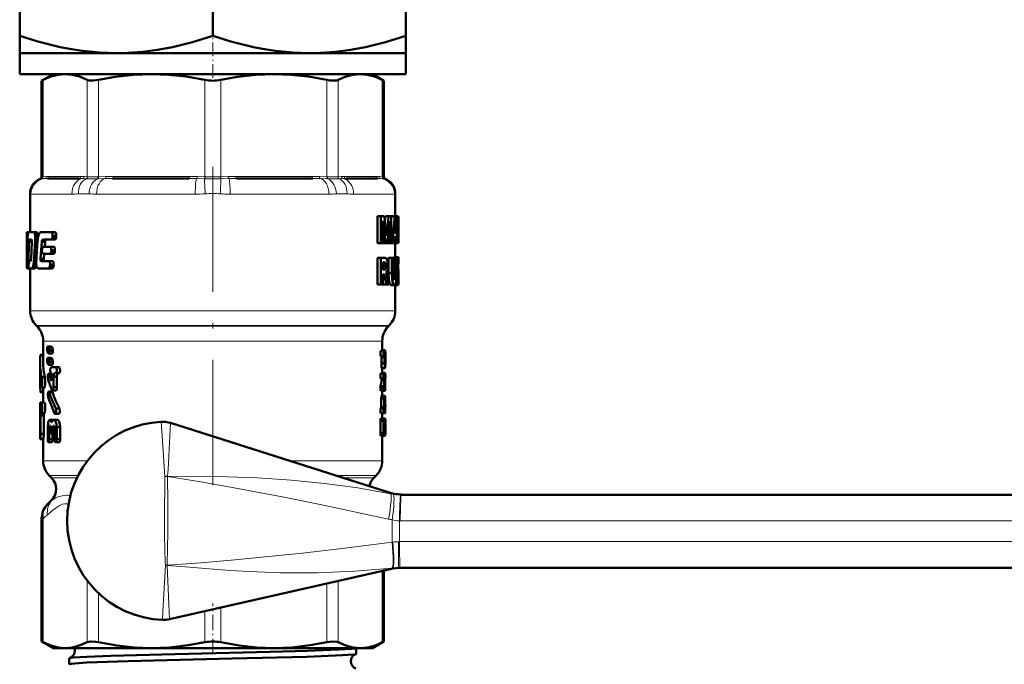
# Model space of a CAD drawing. Extents: x -1358 to 1757, y -1552 to 637.
# Tile 78 of 98: x 943 to 1038, y -140 to -78. Entities that reach past the tile are written whole.
import ezdxf

# ---------------------------------------------------------------- set-up
doc = ezdxf.new("R2010")
doc.units = 0
doc.linetypes.add('DASHDOT', pattern=[18.5, 12, -3, 0.5, -3])

msp = doc.modelspace()

# ---------------------------------------------------------------- linework, layer by layer
at = {"color": 7, "lineweight": 50}
for p, q in [((943.254, -79.727), (943.254, -65.732)), ((961.754, -79.727), (961.754, -65.732)), ((980.254, -65.732), (980.254, -79.727)), ((943.254, -79.727), (943.254, -81.38)), ((980.254, -81.38), (980.254, -79.727)), ((943.254, -81.38), (952.504, -81.38)), ((943.254, -81.38), (943.254, -83.38)), ((952.504, -81.38), (961.754, -81.38)), ((961.754, -81.38), (971.004, -81.38)), ((971.004, -81.38), (980.254, -81.38)), ((980.254, -81.38), (980.254, -83.38)), ((943.254, -83.38), (961.754, -83.38)), ((946.454, -83.38), (945.358, -84.012)), ((945.51, -83.935), (945.358, -84.012)), ((961.754, -83.38), (980.254, -83.38)), ((977.054, -83.38), (978.149, -84.012)), ((978.149, -84.012), (977.997, -83.935)), ((945.358, -93.234), (945.358, -84.012)), ((978.149, -93.234), (978.149, -84.012)), ((948.952, -93.38), (945.915, -93.38)), ((959.489, -93.38), (952.156, -93.38)), ((971.352, -93.38), (964.019, -93.38)), ((977.592, -93.38), (974.555, -93.38)), ((944.254, -94.827), (944.254, -98.536)), ((979.254, -94.827), (979.254, -96.989)), ((977.872, -96.989), (977.54, -96.989)), ((977.54, -99.567), (977.54, -96.989)), ((977.872, -96.989), (978.203, -96.989)), ((977.872, -99.567), (977.872, -96.989)), ((978.26, -97.445), (978.309, -96.989)), ((978.626, -96.989), (978.309, -96.989)), ((978.626, -96.989), (978.865, -96.989)), ((978.865, -96.989), (978.865, -99.567)), ((978.865, -97.222), (978.882, -96.989)), ((978.882, -96.989), (979.189, -96.989)), ((979.189, -96.989), (979.31, -96.989)), ((979.481, -96.989), (979.31, -96.989)), ((979.481, -96.989), (979.539, -96.989)), ((979.481, -99.567), (979.481, -96.989)), ((979.539, -96.989), (979.554, -97.127)), ((979.554, -97.127), (979.554, -98.203)), ((978.071, -97.473), (978.077, -97.473)), ((978.108, -97.832), (978.078, -97.832)), ((978.08, -98.142), (978.08, -99.567)), ((978.703, -98.025), (978.659, -98.025)), ((978.703, -99.567), (978.703, -98.025)), ((978.705, -97.473), (978.709, -97.473)), ((979.188, -98.549), (979.24, -97.674)), ((979.259, -97.681), (979.24, -97.681)), ((979.249, -97.45), (979.251, -97.45)), ((979.259, -97.681), (979.305, -98.549)), ((979.523, -99.097), (979.523, -97.46)), ((979.523, -97.46), (979.537, -97.46)), ((979.552, -97.671), (979.523, -97.671)), ((979.552, -97.671), (979.554, -98.203)), ((943.954, -98.536), (943.959, -98.536)), ((943.954, -98.536), (943.954, -101.869)), ((944.046, -98.536), (943.959, -98.536)), ((943.968, -98.871), (943.959, -98.536)), ((944.018, -98.871), (943.968, -98.871)), ((944.047, -98.536), (944.59, -98.536)), ((944.902, -98.536), (944.59, -98.536)), ((944.662, -98.591), (944.59, -98.536)), ((944.975, -98.591), (944.662, -98.591)), ((945.03, -98.739), (944.717, -98.739)), ((945.016, -98.957), (944.747, -98.957)), ((944.975, -98.591), (944.902, -98.536)), ((945.267, -98.536), (946.305, -98.536)), ((946.652, -98.536), (946.305, -98.536)), ((946.395, -99.01), (946.407, -98.87)), ((946.744, -99.01), (946.395, -99.01)), ((946.756, -98.87), (946.407, -98.87)), ((946.744, -99.01), (946.756, -98.87)), ((978.458, -98.514), (978.388, -98.514)), ((978.42, -98.886), (978.424, -98.886)), ((979.163, -98.996), (979.125, -99.567)), ((979.163, -98.996), (979.326, -98.996)), ((979.188, -98.549), (979.305, -98.549)), ((979.354, -99.567), (979.326, -98.996)), ((979.554, -98.252), (979.523, -98.252)), ((979.552, -98.87), (979.523, -98.87)), ((979.554, -98.32), (979.552, -98.87)), ((979.554, -98.203), (979.554, -98.252)), ((979.554, -98.252), (979.554, -98.32)), ((979.554, -98.32), (979.554, -99.387)), ((944.424, -99.438), (944.149, -99.438)), ((944.19, -99.225), (944.381, -99.225)), ((944.423, -99.456), (944.344, -101.078)), ((944.381, -99.225), (944.417, -99.292)), ((944.98, -99.227), (944.747, -99.227)), ((945.275, -100.611), (945.364, -99.456)), ((945.69, -99.456), (945.364, -99.456)), ((945.729, -99.292), (945.402, -99.292)), ((945.468, -99.225), (946.293, -99.225)), ((945.487, -99.92), (946.187, -99.92)), ((945.654, -99.92), (945.69, -99.456)), ((945.729, -99.292), (945.796, -99.225)), ((946.531, -99.92), (946.187, -99.92)), ((946.64, -99.225), (946.293, -99.225)), ((977.872, -99.567), (977.54, -99.567)), ((977.872, -99.567), (978.08, -99.567)), ((978.332, -99.567), (978.08, -99.567)), ((978.332, -99.567), (978.493, -99.567)), ((978.703, -99.567), (978.493, -99.567)), ((978.703, -99.567), (978.865, -99.567)), ((978.865, -99.567), (978.984, -99.567)), ((978.984, -99.567), (979.126, -99.567)), ((979.125, -99.567), (979.354, -99.567)), ((979.254, -99.567), (979.254, -100.928)), ((979.354, -99.567), (979.435, -99.567)), ((979.481, -99.567), (979.435, -99.567)), ((979.481, -99.567), (979.539, -99.567)), ((979.523, -99.097), (979.537, -99.097)), ((945.241, -101.074), (945.276, -100.611)), ((945.395, -100.133), (945.383, -100.274)), ((945.476, -100.609), (946.174, -100.609)), ((945.565, -101.074), (945.6, -100.611)), ((946.518, -100.609), (946.174, -100.609)), ((946.276, -100.396), (946.288, -100.256)), ((946.621, -100.396), (946.276, -100.396)), ((946.634, -100.256), (946.288, -100.256)), ((946.621, -100.396), (946.634, -100.256)), ((977.872, -100.976), (977.54, -100.976)), ((977.54, -103.553), (977.54, -100.976)), ((977.872, -100.976), (978.229, -100.976)), ((977.872, -103.553), (977.872, -100.976)), ((978.925, -100.976), (978.614, -100.976)), ((978.614, -102.465), (978.614, -100.976)), ((978.925, -100.976), (979.064, -100.976)), ((978.925, -102.465), (978.925, -100.976)), ((979.259, -100.976), (979.064, -100.976)), ((979.064, -100.976), (979.064, -102.474)), ((979.216, -100.976), (979.217, -100.972)), ((979.519, -100.972), (979.218, -100.972)), ((979.538, -100.928), (979.238, -100.928)), ((979.459, -100.928), (979.254, -100.928)), ((979.259, -100.976), (979.351, -100.976)), ((979.259, -102.496), (979.259, -100.976)), ((979.351, -100.976), (979.351, -102.438)), ((979.549, -100.952), (979.553, -101.027)), ((943.975, -101.78), (943.954, -101.78)), ((943.954, -101.869), (943.954, -101.78)), ((943.955, -101.994), (943.954, -101.869)), ((944.112, -101.78), (944.077, -101.78)), ((944.116, -101.517), (944.112, -101.658)), ((944.155, -101.304), (944.286, -101.304)), ((944.322, -101.24), (944.285, -101.304)), ((944.847, -101.791), (944.537, -101.791)), ((944.837, -101.572), (944.589, -101.572)), ((944.838, -101.302), (944.619, -101.302)), ((944.847, -101.791), (944.859, -101.75)), ((945.565, -101.074), (945.241, -101.074)), ((945.575, -101.237), (945.251, -101.237)), ((945.305, -101.305), (945.251, -101.237)), ((945.305, -101.305), (946.068, -101.305)), ((945.63, -101.305), (945.575, -101.237)), ((946.409, -101.305), (946.068, -101.305)), ((946.156, -101.781), (946.169, -101.64)), ((946.5, -101.781), (946.156, -101.781)), ((946.512, -101.64), (946.169, -101.64)), ((946.5, -101.781), (946.512, -101.64)), ((978.101, -102.136), (978.101, -101.404)), ((978.101, -101.404), (978.2, -101.404)), ((978.346, -101.749), (978.101, -101.749)), ((979.497, -101.11), (979.351, -101.11)), ((979.479, -101.349), (979.351, -101.349)), ((979.471, -101.696), (979.351, -101.696)), ((979.52, -101.54), (979.518, -101.647)), ((979.518, -101.647), (979.52, -101.763)), ((979.533, -101.696), (979.518, -101.696)), ((979.553, -101.565), (979.519, -101.565)), ((979.525, -101.458), (979.52, -101.54)), ((979.52, -101.763), (979.526, -101.861)), ((979.552, -101.486), (979.523, -101.486)), ((979.532, -101.405), (979.525, -101.458)), ((979.526, -101.861), (979.533, -101.951)), ((979.549, -101.43), (979.528, -101.43)), ((979.531, -101.927), (979.533, -101.696)), ((979.533, -101.696), (979.532, -101.565)), ((979.545, -101.397), (979.534, -101.397)), ((979.549, -101.43), (979.545, -101.397)), ((979.552, -101.486), (979.549, -101.43)), ((979.553, -101.565), (979.552, -101.486)), ((979.553, -101.027), (979.553, -101.565)), ((943.991, -101.994), (943.955, -101.994)), ((943.991, -101.994), (944.048, -101.994)), ((944.15, -101.994), (944.048, -101.994)), ((944.15, -101.994), (944.405, -101.994)), ((944.254, -101.994), (944.254, -106.051)), ((944.405, -101.994), (944.472, -101.938)), ((944.713, -101.994), (944.405, -101.994)), ((944.782, -101.938), (944.472, -101.938)), ((944.713, -101.994), (944.782, -101.938)), ((944.929, -101.939), (945.013, -101.994)), ((945.013, -101.994), (946.056, -101.994)), ((946.397, -101.994), (946.056, -101.994)), ((978.305, -102.026), (978.101, -102.026)), ((978.101, -102.136), (978.196, -102.136)), ((978.101, -102.565), (978.101, -103.553)), ((978.101, -102.565), (978.16, -102.565)), ((978.197, -102.588), (978.101, -102.588)), ((978.23, -102.652), (978.101, -102.652)), ((978.26, -102.754), (978.101, -102.754)), ((978.291, -102.889), (978.259, -102.754)), ((978.356, -102.393), (978.356, -102.4)), ((978.43, -102.553), (978.463, -102.669)), ((978.462, -102.669), (978.491, -102.79)), ((978.925, -102.465), (978.614, -102.465)), ((979.259, -102.496), (979.064, -102.496)), ((979.542, -102.747), (979.348, -102.747)), ((979.538, -102.637), (979.35, -102.637)), ((979.517, -102.444), (979.351, -102.444)), ((979.53, -102.539), (979.351, -102.539)), ((979.484, -102.136), (979.352, -102.136)), ((979.53, -102.539), (979.517, -102.444)), ((979.538, -102.637), (979.53, -102.539)), ((979.533, -101.951), (979.542, -102.042)), ((979.542, -102.747), (979.538, -102.637)), ((979.542, -102.042), (979.55, -102.18)), ((979.544, -102.882), (979.542, -102.747)), ((979.549, -102.18), (979.553, -102.345)), ((979.553, -102.345), (979.554, -102.555)), ((979.554, -102.83), (979.553, -103.193)), ((979.554, -102.555), (979.554, -102.83)), ((977.872, -103.553), (977.54, -103.553)), ((977.872, -103.553), (978.101, -103.553)), ((978.11, -103.553), (978.101, -103.51)), ((978.431, -103.553), (978.11, -103.553)), ((978.431, -103.553), (978.291, -102.889)), ((978.431, -103.553), (978.644, -103.553)), ((979.164, -103.601), (978.857, -103.601)), ((979.526, -103.601), (979.225, -103.601)), ((979.5, -103.565), (979.231, -103.565)), ((979.254, -103.601), (979.254, -106.051)), ((979.472, -103.457), (979.28, -103.457)), ((979.472, -102.881), (979.344, -102.881)), ((979.472, -103.457), (979.472, -102.881)), ((979.544, -102.882), (979.472, -102.882)), ((979.543, -102.985), (979.485, -102.985)), ((979.54, -103.068), (979.499, -103.068)), ((979.534, -103.123), (979.512, -103.123)), ((979.543, -103.561), (979.526, -103.601)), ((979.534, -103.123), (979.54, -103.068)), ((979.54, -103.068), (979.543, -102.985)), ((979.543, -102.985), (979.544, -102.882)), ((979.553, -103.193), (979.551, -103.431)), ((944.918, -107.544), (944.839, -107.466)), ((978.589, -107.544), (978.668, -107.466)), ((945.504, -108.958), (945.504, -111.011)), ((945.958, -109.473), (945.944, -109.467)), ((946.258, -109.467), (945.944, -109.467)), ((946.273, -109.473), (945.958, -109.473)), ((946.066, -109.575), (945.958, -109.473)), ((946.383, -109.575), (946.273, -109.473)), ((978.004, -108.958), (978.004, -109.905)), ((945.504, -110.336), (945.242, -110.336)), ((945.504, -110.265), (945.263, -110.265)), ((945.888, -109.717), (945.888, -109.803)), ((945.888, -109.803), (945.933, -110.046)), ((945.932, -110.046), (946.037, -110.148)), ((946.37, -110.154), (946.053, -110.154)), ((946.117, -109.818), (946.065, -109.575)), ((946.383, -109.575), (946.066, -109.575)), ((946.435, -109.818), (946.117, -109.818)), ((946.117, -109.905), (946.117, -109.818)), ((946.435, -109.905), (946.117, -109.905)), ((946.435, -109.818), (946.383, -109.575)), ((946.435, -109.905), (946.435, -109.818)), ((978.163, -109.905), (977.861, -109.905)), ((978.163, -110.394), (977.861, -110.394)), ((978.281, -109.844), (978.004, -109.844)), ((978.163, -109.905), (978.296, -109.905)), ((978.163, -110.394), (978.22, -110.394)), ((978.274, -110.394), (978.282, -110.394)), ((978.296, -109.905), (978.302, -110.15)), ((978.302, -110.15), (978.302, -111.08)), ((945.204, -111.011), (945.204, -112.239)), ((945.888, -110.805), (945.888, -110.892)), ((945.888, -110.892), (945.933, -111.135)), ((945.932, -111.135), (946.037, -111.237)), ((945.958, -110.562), (945.944, -110.556)), ((946.258, -110.556), (945.944, -110.556)), ((946.273, -110.562), (945.958, -110.562)), ((946.066, -110.664), (945.958, -110.562)), ((946.37, -111.243), (946.053, -111.243)), ((946.117, -110.907), (946.065, -110.664)), ((946.383, -110.664), (946.066, -110.664)), ((946.435, -110.907), (946.117, -110.907)), ((946.117, -110.994), (946.117, -110.907)), ((946.435, -110.994), (946.117, -110.994)), ((946.383, -110.664), (946.273, -110.562)), ((946.435, -110.907), (946.383, -110.664)), ((946.435, -110.994), (946.435, -110.907)), ((977.928, -111.08), (977.928, -110.492)), ((978.229, -110.492), (977.928, -110.492)), ((978.229, -111.08), (977.928, -111.08)), ((978.229, -111.08), (978.229, -110.492)), ((978.268, -110.982), (978.268, -110.492)), ((978.287, -110.492), (978.268, -110.492)), ((978.287, -110.982), (978.268, -110.982)), ((978.274, -111.08), (978.282, -111.08)), ((978.287, -110.492), (978.287, -110.982)), ((946.311, -112.1), (946.006, -112.1)), ((946.318, -112.157), (946.048, -112.157)), ((946.266, -111.456), (946.696, -111.456)), ((946.271, -112.027), (946.266, -112.027)), ((946.271, -112.027), (946.319, -112.185)), ((946.318, -112.185), (946.318, -112.566)), ((946.587, -111.456), (947.027, -111.456)), ((946.935, -112.026), (946.606, -112.026)), ((946.696, -112.026), (946.606, -112.026)), ((947.027, -111.456), (946.696, -111.456)), ((947.027, -112.026), (946.696, -112.026)), ((947.027, -112.026), (946.935, -112.026)), ((978.163, -112.06), (977.861, -112.06)), ((978.268, -111.57), (977.968, -111.57)), ((978.004, -111.57), (978.004, -112.06)), ((978.291, -111.999), (978.004, -111.999)), ((978.163, -112.06), (978.296, -112.06)), ((978.268, -111.57), (978.287, -111.57)), ((978.296, -112.06), (978.302, -112.305)), ((978.302, -112.305), (978.302, -112.415)), ((945.227, -113.34), (945.227, -112.767)), ((945.668, -112.424), (945.365, -112.424)), ((946.299, -112.693), (946.243, -112.693)), ((946.825, -112.343), (946.499, -112.343)), ((946.499, -113.389), (946.499, -112.343)), ((946.825, -113.389), (946.825, -112.343)), ((978.163, -112.55), (977.861, -112.55)), ((977.939, -112.73), (977.935, -112.55)), ((978.241, -112.73), (977.939, -112.73)), ((978.163, -112.55), (978.236, -112.55)), ((978.241, -112.73), (978.236, -112.55)), ((978.296, -113.208), (978.27, -113.208)), ((978.271, -113.055), (978.274, -113.236)), ((978.274, -113.236), (978.296, -113.236)), ((978.297, -113.238), (978.296, -113.208)), ((978.296, -113.236), (978.296, -113.725)), ((978.302, -112.415), (978.299, -112.622)), ((945.302, -113.34), (945.227, -113.34)), ((945.504, -113.872), (945.262, -113.872)), ((945.635, -113.416), (945.333, -113.416)), ((945.504, -113.416), (945.504, -114.854)), ((946.346, -113.807), (946.03, -113.807)), ((946.39, -113.864), (946.073, -113.864)), ((946.721, -113.706), (946.397, -113.706)), ((946.825, -113.389), (946.499, -113.389)), ((977.826, -113.481), (977.826, -113.475)), ((978.13, -113.475), (977.826, -113.475)), ((978.13, -113.481), (977.826, -113.481)), ((978.146, -113.269), (977.843, -113.269)), ((978.163, -113.725), (977.861, -113.725)), ((978.004, -113.725), (978.004, -114.215)), ((978.13, -113.481), (978.13, -113.475)), ((978.163, -113.725), (978.296, -113.725)), ((945.204, -114.854), (945.33, -114.854)), ((945.204, -114.854), (945.204, -115.881)), ((945.633, -114.854), (945.33, -114.854)), ((977.902, -115.293), (977.902, -114.46)), ((978.204, -114.46), (977.902, -114.46)), ((977.928, -114.215), (978.23, -114.215)), ((978.204, -115.293), (978.204, -114.46)), ((978.291, -114.215), (978.23, -114.215)), ((978.258, -114.956), (978.25, -115.054)), ((978.251, -115.054), (978.251, -115.293)), ((978.262, -114.969), (978.258, -114.956)), ((978.299, -114.46), (978.268, -114.46)), ((978.299, -114.46), (978.291, -114.215)), ((978.299, -114.858), (978.299, -114.46)), ((945.204, -115.881), (945.207, -116.087)), ((945.276, -115.881), (945.33, -115.881)), ((945.633, -115.881), (945.33, -115.881)), ((946.993, -115.943), (946.664, -115.943)), ((947.057, -115.429), (946.726, -115.429)), ((978.163, -115.391), (977.861, -115.391)), ((978.163, -115.881), (977.861, -115.881)), ((977.891, -115.391), (977.902, -115.293)), ((978.204, -115.293), (977.902, -115.293)), ((978.004, -115.881), (978.004, -116.371)), ((978.163, -115.391), (978.193, -115.391)), ((978.163, -115.881), (978.271, -115.881)), ((978.193, -115.391), (978.204, -115.293)), ((978.292, -115.295), (978.251, -115.295)), ((978.251, -115.328), (978.296, -115.328)), ((978.258, -115.391), (978.271, -115.391)), ((978.271, -115.881), (978.292, -115.881)), ((978.299, -115.636), (978.285, -115.636)), ((978.296, -115.328), (978.292, -115.295)), ((978.299, -115.636), (978.299, -115.305)), ((945.204, -116.751), (945.207, -116.56)), ((945.207, -116.59), (945.204, -116.796)), ((945.204, -116.769), (945.204, -116.751)), ((945.204, -116.751), (945.204, -117.944)), ((945.204, -116.796), (945.204, -116.769)), ((945.207, -116.087), (945.207, -116.59)), ((945.559, -116.087), (945.258, -116.087)), ((945.258, -117.842), (945.258, -116.087)), ((945.559, -117.842), (945.559, -116.087)), ((946.117, -116.515), (946.181, -116.515)), ((946.462, -116.515), (946.181, -116.515)), ((946.356, -116.675), (946.284, -116.675)), ((946.469, -116.513), (946.548, -116.513)), ((946.875, -116.513), (946.548, -116.513)), ((957.702, -116.807), (978.564, -123.444)), ((977.826, -117.791), (977.826, -116.616)), ((978.13, -116.616), (977.826, -116.616)), ((978.163, -116.371), (977.861, -116.371)), ((978.13, -117.791), (978.13, -116.616)), ((978.163, -116.371), (978.296, -116.371)), ((978.22, -116.861), (978.274, -116.861)), ((978.296, -116.371), (978.302, -116.616)), ((978.302, -116.616), (978.302, -117.791)), ((945.559, -117.842), (945.258, -117.842)), ((945.939, -117.229), (945.939, -118.369)), ((946.236, -117.244), (946.079, -117.244)), ((946.08, -118.369), (946.08, -117.244)), ((946.192, -117.085), (946.121, -117.085)), ((946.19, -117.085), (946.121, -117.085)), ((946.19, -117.085), (946.236, -117.243)), ((946.236, -117.243), (946.236, -117.576)), ((946.598, -117.861), (946.32, -117.861)), ((946.397, -118.369), (946.397, -117.861)), ((946.408, -117.243), (946.459, -117.084)), ((946.598, -117.243), (946.408, -117.243)), ((946.408, -117.575), (946.408, -117.243)), ((946.598, -117.575), (946.408, -117.575)), ((946.545, -117.084), (946.459, -117.084)), ((946.543, -117.084), (946.459, -117.084)), ((946.543, -117.084), (946.598, -117.242)), ((946.598, -117.242), (946.598, -118.366)), ((947.137, -117.225), (946.804, -117.225)), ((946.805, -118.366), (946.805, -117.225)), ((947.138, -118.366), (947.137, -117.225)), ((978.13, -117.791), (977.826, -117.791)), ((978.193, -117.301), (978.193, -117.105)), ((978.287, -117.105), (978.193, -117.105)), ((978.287, -117.301), (978.193, -117.301)), ((978.22, -117.546), (978.274, -117.546)), ((978.287, -117.105), (978.287, -117.301)), ((978.302, -117.791), (978.296, -118.036)), ((945.525, -118.359), (945.225, -118.359)), ((945.504, -118.359), (945.504, -120.43)), ((946.323, -118.654), (946.007, -118.654)), ((946.397, -118.369), (946.08, -118.369)), ((947.03, -118.651), (946.699, -118.651)), ((947.138, -118.366), (946.805, -118.366)), ((978.163, -118.036), (977.861, -118.036)), ((978.004, -118.036), (978.004, -120.43)), ((978.163, -118.036), (978.296, -118.036)), ((946.314, -122.069), (946.089, -121.844)), ((977.193, -122.069), (977.418, -121.844)), ((946.314, -124.19), (945.944, -124.561)), ((979.811, -123.68), (1053.448, -123.68)), ((945.358, -137.747), (945.358, -125.975)), ((957.598, -135.613), (978.757, -130.804)), ((978.149, -137.747), (978.149, -130.942)), ((979.733, -130.68), (979.584, -130.68)), ((1053.448, -130.68), (979.733, -130.68)), ((945.358, -137.747), (945.51, -137.825)), ((946.454, -138.38), (945.358, -137.747)), ((977.054, -138.38), (978.149, -137.747)), ((977.997, -137.825), (978.149, -137.747)), ((946.454, -138.38), (947.618, -138.38)), ((947.618, -138.38), (955.899, -138.38)), ((955.899, -138.38), (967.609, -138.38)), ((967.609, -138.38), (975.889, -138.38)), ((975.513, -138.926), (975.513, -138.38)), ((975.889, -138.38), (977.054, -138.38)), ((947.994, -139.931), (947.994, -139.363))]:
    msp.add_line(p, q, dxfattribs=at)
at = {"color": 7, "linetype": 'DASHDOT', "lineweight": 18, "ltscale": 0.109586}
msp.add_line((961.754, -83.746), (961.754, -79.362), dxfattribs=at)
at = {"color": 7, "lineweight": 18}
for p, q in [((945.51, -83.935), (945.51, -93.221)), ((949.726, -93.221), (949.726, -83.935)), ((950.809, -83.935), (950.809, -93.221)), ((960.988, -93.221), (960.988, -83.935)), ((962.519, -83.935), (962.519, -93.221)), ((972.698, -93.221), (972.698, -83.935)), ((973.781, -83.935), (973.781, -93.221)), ((977.997, -93.221), (977.997, -83.935)), ((945.357, -93.415), (945.228, -93.422)), ((945.378, -93.414), (945.357, -93.415)), ((945.358, -93.234), (945.489, -93.223)), ((945.643, -93.391), (945.378, -93.414)), ((945.489, -93.223), (945.51, -93.221)), ((945.51, -93.221), (945.804, -93.193)), ((946.099, -93.18), (949.137, -93.18)), ((949.588, -93.414), (949.267, -93.391)), ((949.433, -93.193), (949.726, -93.221)), ((949.615, -93.415), (949.588, -93.414)), ((949.726, -93.221), (949.749, -93.223)), ((950.76, -93.414), (950.703, -93.415)), ((950.757, -93.223), (950.809, -93.221)), ((951.457, -93.391), (950.76, -93.414)), ((950.809, -93.221), (951.518, -93.193)), ((952.232, -93.18), (959.565, -93.18)), ((960.925, -93.414), (960.205, -93.391)), ((960.28, -93.193), (960.988, -93.221)), ((960.984, -93.415), (960.925, -93.414)), ((960.988, -93.221), (961.041, -93.223)), ((962.466, -93.223), (962.519, -93.221)), ((962.519, -93.221), (963.228, -93.193)), ((962.582, -93.414), (962.523, -93.415)), ((963.302, -93.391), (962.582, -93.414)), ((963.942, -93.18), (971.275, -93.18)), ((971.99, -93.193), (972.698, -93.221)), ((972.748, -93.414), (972.051, -93.391)), ((972.698, -93.221), (972.75, -93.223)), ((972.804, -93.415), (972.748, -93.414)), ((973.758, -93.223), (973.781, -93.221)), ((973.781, -93.221), (974.074, -93.193)), ((973.919, -93.414), (973.892, -93.415)), ((974.24, -93.391), (973.919, -93.414)), ((974.37, -93.18), (977.408, -93.18)), ((977.704, -93.193), (977.997, -93.221)), ((978.13, -93.414), (977.864, -93.391)), ((977.997, -93.221), (978.018, -93.223)), ((978.018, -93.223), (978.149, -93.234)), ((978.15, -93.415), (978.13, -93.414)), ((978.279, -93.422), (978.15, -93.415)), ((944.268, -94.854), (944.254, -94.827)), ((944.334, -94.88), (948.252, -94.88)), ((949.899, -94.854), (948.88, -94.854)), ((950.62, -94.88), (960.08, -94.88)), ((963.428, -94.88), (972.888, -94.88)), ((974.627, -94.854), (973.608, -94.854)), ((975.255, -94.88), (979.173, -94.88)), ((979.254, -94.827), (979.239, -94.854)), ((978.291, -102.889), (978.101, -102.889)), ((944.254, -106.051), (961.754, -106.051)), ((961.754, -106.051), (979.254, -106.051)), ((944.839, -107.466), (961.754, -107.466)), ((944.918, -107.544), (961.754, -107.544)), ((961.754, -107.466), (978.668, -107.466)), ((961.754, -107.544), (978.589, -107.544)), ((945.504, -108.958), (952.806, -108.958)), ((952.806, -108.958), (961.754, -108.958)), ((961.754, -108.958), (976.772, -108.958)), ((976.772, -108.958), (978.004, -108.958)), ((945.504, -120.43), (949.741, -120.43)), ((978.004, -120.43), (969.09, -120.43)), ((948.851, -121.844), (946.089, -121.844)), ((946.314, -122.069), (948.739, -122.069)), ((957.124, -126.18), (957.151, -121.928)), ((957.435, -121.918), (957.434, -121.933)), ((977.418, -121.844), (973.535, -121.844)), ((974.242, -122.069), (977.193, -122.069)), ((946.314, -124.19), (946.352, -124.19)), ((979.759, -123.68), (979.811, -123.68)), ((945.51, -125.975), (945.358, -125.975)), ((945.51, -125.975), (945.51, -137.825)), ((979.735, -126.18), (979.657, -126.18)), ((1053.372, -126.18), (979.735, -126.18)), ((978.954, -128.24), (979.004, -128.231)), ((979.557, -128.181), (979.657, -128.18)), ((979.657, -128.18), (1053.372, -128.18)), ((956.989, -134.868), (957.214, -130.444)), ((957.214, -130.444), (957.38, -130.437)), ((957.38, -130.449), (957.214, -130.444)), ((957.38, -130.442), (957.38, -130.449)), ((977.997, -137.825), (977.997, -130.977)), ((979.026, -130.71), (978.951, -130.718)), ((949.726, -137.825), (949.726, -131.91)), ((973.781, -131.935), (973.781, -137.825)), ((972.698, -137.825), (972.698, -132.181)), ((950.809, -133.113), (950.809, -137.825)), ((956.952, -135.673), (956.989, -134.868)), ((960.988, -137.825), (960.988, -134.843)), ((962.519, -134.495), (962.519, -137.825))]:
    msp.add_line(p, q, dxfattribs=at)
at = {"color": 7, "linetype": 'DASHDOT', "lineweight": 18}
msp.add_line((961.754, -92.257), (961.754, -122.991), dxfattribs=at)
at = {"color": 7, "linetype": 'DASHDOT', "lineweight": 18, "ltscale": 0.120868}
msp.add_line((961.754, -138.926), (961.754, -134.092), dxfattribs=at)
at = {"color": 7, "lineweight": 50}
for points in [[(952.504, -81.38), (950.895, -81.326), (949.281, -81.166), (948.217, -81.004), (947.149, -80.799), (945.001, -80.267), (943.254, -79.727)], [(961.754, -79.727), (959.828, -80.317), (957.91, -80.788), (956.459, -81.059), (955.015, -81.249), (953.576, -81.356), (952.504, -81.38)], [(971.004, -81.38), (969.395, -81.326), (967.781, -81.166), (966.717, -81.004), (965.649, -80.799), (963.501, -80.267), (961.754, -79.727)], [(980.254, -79.727), (978.328, -80.317), (976.41, -80.788), (974.959, -81.059), (973.515, -81.249), (972.076, -81.356), (971.004, -81.38)], [(947.618, -83.38), (946.939, -83.439), (946.243, -83.62), (945.51, -83.935)], [(949.726, -83.935), (948.993, -83.62), (948.297, -83.439), (947.618, -83.38)], [(950.809, -83.935), (950.274, -84.009), (949.871, -83.985), (949.726, -83.935)], [(955.899, -83.38), (954.177, -83.445), (952.407, -83.645), (950.809, -83.935)], [(960.988, -83.935), (959.22, -83.621), (957.538, -83.439), (955.899, -83.38)], [(967.609, -83.38), (965.887, -83.445), (964.117, -83.645), (962.519, -83.935)], [(972.698, -83.935), (970.93, -83.621), (969.249, -83.439), (967.609, -83.38)], [(973.781, -83.935), (973.636, -83.985), (973.452, -84.009), (972.982, -83.985), (972.698, -83.935)], [(975.889, -83.38), (975.176, -83.445), (974.443, -83.645), (973.781, -83.935)], [(977.997, -83.935), (977.264, -83.62), (976.568, -83.439), (975.889, -83.38)], [(979.537, -97.46), (979.541, -97.464), (979.543, -97.471), (979.547, -97.498), (979.552, -97.671)], [(944.047, -98.536), (944.022, -98.71), (944.02, -98.75)], [(946.293, -99.225), (946.362, -99.156), (946.395, -99.01)], [(946.407, -98.87), (946.4, -98.695), (946.364, -98.584), (946.344, -98.556), (946.305, -98.536)], [(946.64, -99.225), (946.71, -99.157), (946.744, -99.01)], [(946.756, -98.87), (946.748, -98.695), (946.712, -98.584), (946.691, -98.555), (946.652, -98.536)], [(979.552, -98.87), (979.544, -99.08), (979.537, -99.097)], [(944.149, -99.438), (944.164, -99.283), (944.174, -99.246), (944.191, -99.225)], [(945.487, -99.92), (945.426, -99.984), (945.395, -100.133)], [(945.402, -99.292), (945.43, -99.246), (945.468, -99.225)], [(946.288, -100.256), (946.281, -100.079), (946.245, -99.968), (946.225, -99.94), (946.187, -99.92)], [(946.634, -100.256), (946.627, -100.08), (946.59, -99.967), (946.569, -99.939), (946.531, -99.92)], [(979.554, -99.387), (979.551, -99.52), (979.538, -99.567)], [(945.383, -100.274), (945.39, -100.454), (945.476, -100.609)], [(946.174, -100.609), (946.243, -100.542), (946.276, -100.396)], [(946.518, -100.609), (946.588, -100.542), (946.621, -100.396)], [(978.229, -100.976), (978.33, -100.995), (978.421, -101.064), (978.519, -101.302), (978.55, -101.676)], [(943.975, -101.659), (943.983, -101.958), (943.986, -101.983), (943.991, -101.994)], [(944.048, -101.994), (944.076, -101.82), (944.078, -101.78)], [(944.112, -101.658), (944.112, -101.756), (944.131, -101.957), (944.138, -101.98), (944.151, -101.993)], [(944.155, -101.304), (944.131, -101.355), (944.116, -101.517)], [(946.056, -101.994), (946.123, -101.927), (946.156, -101.781)], [(946.169, -101.64), (946.153, -101.422), (946.126, -101.353), (946.068, -101.305)], [(946.397, -101.994), (946.466, -101.927), (946.5, -101.781)], [(946.512, -101.64), (946.505, -101.463), (946.467, -101.351), (946.447, -101.323), (946.409, -101.305)], [(978.2, -101.404), (978.26, -101.422), (978.287, -101.449), (978.321, -101.522), (978.346, -101.749)], [(978.305, -102.026), (978.267, -102.099), (978.196, -102.136)], [(978.857, -103.601), (978.742, -103.501), (978.676, -103.297), (978.634, -102.994), (978.614, -102.465)], [(979.164, -103.601), (979.056, -103.512), (978.992, -103.327), (978.942, -102.96), (978.925, -102.465)], [(979.064, -102.474), (979.075, -102.814), (979.113, -103.034), (979.132, -103.075), (979.168, -103.101)], [(979.351, -102.438), (979.331, -103.113), (979.295, -103.395), (979.268, -103.495), (979.231, -103.565), (979.164, -103.601)], [(979.168, -103.101), (979.239, -102.935), (979.259, -102.496)], [(979.501, -103.077), (979.513, -103.123), (979.525, -103.143)], [(945.944, -109.467), (945.937, -109.469), (945.933, -109.472), (945.925, -109.482), (945.914, -109.507), (945.897, -109.577), (945.888, -109.717)], [(945.242, -110.336), (945.251, -110.286), (945.256, -110.271), (945.259, -110.267), (945.26, -110.265), (945.263, -110.265)], [(946.053, -110.154), (946.061, -110.152), (946.066, -110.148), (946.076, -110.137), (946.088, -110.11), (946.117, -109.905)], [(946.37, -110.154), (946.378, -110.152), (946.383, -110.148), (946.393, -110.137), (946.406, -110.109), (946.424, -110.039), (946.435, -109.905)], [(977.861, -110.394), (977.834, -110.304), (977.832, -110.018), (977.842, -109.944), (977.861, -109.905)], [(977.928, -110.492), (977.925, -110.422), (977.922, -110.404), (977.918, -110.394)], [(978.163, -110.394), (978.137, -110.304), (978.135, -110.018), (978.145, -109.944), (978.163, -109.905)], [(978.229, -110.492), (978.226, -110.422), (978.224, -110.404), (978.219, -110.395)], [(945.944, -110.556), (945.937, -110.558), (945.933, -110.56), (945.925, -110.57), (945.914, -110.596), (945.897, -110.666), (945.888, -110.805)], [(946.053, -111.243), (946.061, -111.241), (946.066, -111.237), (946.076, -111.225), (946.088, -111.199), (946.117, -110.994)], [(946.37, -111.243), (946.378, -111.241), (946.383, -111.237), (946.393, -111.225), (946.406, -111.198), (946.424, -111.128), (946.435, -110.994)], [(977.968, -111.57), (977.943, -111.447), (977.928, -111.08)], [(978.268, -111.57), (978.244, -111.447), (978.228, -111.08)], [(978.302, -111.08), (978.297, -111.481), (978.287, -111.57)], [(946.006, -112.1), (946.001, -112.101), (945.992, -112.105), (945.984, -112.115), (945.969, -112.144), (945.951, -112.212), (945.938, -112.374), (945.964, -112.613)], [(946.048, -112.157), (946.027, -112.114), (946.015, -112.102), (946.006, -112.1)], [(946.266, -111.456), (946.208, -111.537), (946.184, -111.765), (946.202, -111.919), (946.222, -111.982), (946.24, -112.012), (946.266, -112.027)], [(946.499, -112.343), (946.527, -112.127), (946.554, -112.064), (946.606, -112.026)], [(946.696, -112.026), (946.768, -111.947), (946.801, -111.716), (946.777, -111.558), (946.696, -111.456)], [(946.825, -112.343), (946.843, -112.167), (946.867, -112.091), (946.899, -112.043), (946.935, -112.026)], [(947.027, -112.026), (947.1, -111.948), (947.132, -111.802), (947.109, -111.558), (947.027, -111.456)], [(977.861, -112.55), (977.834, -112.46), (977.832, -112.173), (977.842, -112.099), (977.861, -112.06)], [(978.163, -112.55), (978.137, -112.46), (978.135, -112.173), (978.145, -112.099), (978.163, -112.06)], [(945.333, -113.416), (945.336, -113.415), (945.339, -113.413), (945.344, -113.408), (945.351, -113.394), (945.363, -113.352), (945.398, -113.028), (945.365, -112.424)], [(945.635, -113.416), (945.638, -113.415), (945.645, -113.41), (945.651, -113.399), (945.663, -113.365), (945.7, -113.073), (945.668, -112.424)], [(946.318, -112.566), (946.305, -112.674), (946.289, -112.712), (946.278, -112.722), (946.271, -112.724)], [(945.262, -113.872), (945.261, -113.872), (945.259, -113.87), (945.258, -113.868), (945.254, -113.86), (945.24, -113.778), (945.227, -113.34)], [(945.303, -113.345), (945.316, -113.394), (945.323, -113.409), (945.327, -113.414), (945.329, -113.415), (945.333, -113.416)], [(946.03, -113.807), (946.025, -113.807), (946.016, -113.812), (946.007, -113.822), (945.992, -113.851), (945.974, -113.918), (945.96, -114.081), (945.988, -114.32)], [(946.073, -113.864), (946.058, -113.83), (946.049, -113.818), (946.04, -113.81), (946.03, -113.807)], [(946.338, -113.643), (946.363, -113.687), (946.377, -113.7), (946.397, -113.706)], [(946.39, -113.864), (946.369, -113.821), (946.356, -113.809), (946.346, -113.807)], [(946.397, -113.706), (946.41, -113.703), (946.435, -113.683), (946.474, -113.595), (946.499, -113.389)], [(946.721, -113.706), (946.734, -113.703), (946.76, -113.682), (946.781, -113.647), (946.809, -113.555), (946.825, -113.389)], [(977.861, -113.725), (977.837, -113.656), (977.826, -113.481)], [(978.163, -113.725), (978.14, -113.656), (978.129, -113.481)], [(945.33, -115.881), (945.363, -115.816), (945.4, -115.423), (945.392, -115.134), (945.359, -114.907), (945.33, -114.854)], [(945.633, -115.881), (945.665, -115.819), (945.703, -115.45), (945.681, -115), (945.66, -114.898), (945.633, -114.854)], [(977.902, -114.46), (977.917, -114.239), (977.923, -114.22), (977.926, -114.217), (977.927, -114.216), (977.928, -114.215)], [(978.204, -114.46), (978.219, -114.239), (978.225, -114.22), (978.227, -114.217), (978.229, -114.216), (978.23, -114.215)], [(978.299, -114.87), (978.301, -115.2), (978.298, -115.32), (978.297, -115.327), (978.296, -115.328)], [(945.258, -116.087), (945.263, -115.941), (945.276, -115.881)], [(945.559, -116.087), (945.564, -115.941), (945.577, -115.881)], [(946.604, -115.886), (946.633, -115.929), (946.651, -115.94), (946.664, -115.943)], [(946.664, -115.943), (946.683, -115.937), (946.696, -115.928), (946.719, -115.899), (946.764, -115.733), (946.726, -115.429)], [(946.993, -115.943), (947.014, -115.937), (947.027, -115.928), (947.049, -115.899), (947.071, -115.851), (947.096, -115.735), (947.057, -115.429)], [(977.861, -115.881), (977.834, -115.791), (977.832, -115.504), (977.842, -115.43), (977.861, -115.391)], [(978.163, -115.881), (978.137, -115.791), (978.135, -115.504), (978.145, -115.43), (978.163, -115.391)], [(978.271, -115.391), (978.282, -115.469), (978.281, -115.816), (978.277, -115.863), (978.271, -115.881)], [(978.292, -115.881), (978.292, -115.88), (978.293, -115.878), (978.295, -115.861), (978.299, -115.636)], [(946.117, -116.515), (946.034, -116.592), (945.977, -116.776), (945.939, -117.229)], [(946.284, -116.675), (946.25, -116.579), (946.181, -116.515)], [(946.32, -116.729), (946.308, -116.724), (946.299, -116.714), (946.284, -116.675)], [(946.356, -116.675), (946.341, -116.712), (946.332, -116.724), (946.326, -116.727), (946.32, -116.729)], [(946.469, -116.514), (946.392, -116.578), (946.356, -116.675)], [(946.804, -117.225), (946.777, -116.912), (946.73, -116.732), (946.66, -116.59), (946.548, -116.513)], [(947.137, -117.225), (947.11, -116.918), (947.044, -116.688), (946.994, -116.596), (946.95, -116.544), (946.875, -116.513)], [(977.826, -116.616), (977.837, -116.441), (977.846, -116.396), (977.861, -116.371)], [(978.13, -116.616), (978.14, -116.441), (978.149, -116.396), (978.164, -116.371)], [(978.193, -117.105), (978.208, -116.886), (978.216, -116.865), (978.22, -116.861)], [(978.274, -116.861), (978.277, -116.865), (978.281, -116.887), (978.287, -117.105)], [(945.225, -118.359), (945.226, -118.359), (945.227, -118.358), (945.229, -118.355), (945.236, -118.318), (945.259, -117.842)], [(945.525, -118.359), (945.526, -118.359), (945.527, -118.358), (945.529, -118.355), (945.536, -118.318), (945.559, -117.842)], [(946.079, -117.244), (946.09, -117.137), (946.122, -117.085)], [(946.236, -117.576), (946.254, -117.754), (946.279, -117.825), (946.303, -117.855), (946.32, -117.861)], [(946.32, -117.861), (946.337, -117.855), (946.347, -117.846), (946.366, -117.817), (946.391, -117.746), (946.408, -117.575)], [(977.861, -118.036), (977.837, -117.966), (977.826, -117.791)], [(978.163, -118.036), (978.14, -117.966), (978.129, -117.791)], [(978.22, -117.546), (978.216, -117.542), (978.208, -117.52), (978.193, -117.301)], [(978.287, -117.301), (978.282, -117.501), (978.278, -117.535), (978.274, -117.546)], [(945.939, -118.369), (945.956, -118.559), (945.98, -118.63), (945.996, -118.65), (946.007, -118.654)], [(946.007, -118.654), (946.012, -118.653), (946.021, -118.649), (946.029, -118.64), (946.044, -118.613), (946.077, -118.446), (946.08, -118.369)], [(946.323, -118.654), (946.332, -118.652), (946.338, -118.647), (946.349, -118.635), (946.364, -118.604), (946.385, -118.523), (946.397, -118.369)], [(946.598, -118.366), (946.625, -118.562), (946.661, -118.631), (946.684, -118.648), (946.699, -118.651)], [(946.699, -118.651), (946.72, -118.645), (946.733, -118.635), (946.757, -118.603), (946.802, -118.424), (946.805, -118.366)], [(947.03, -118.651), (947.046, -118.648), (947.076, -118.623), (947.096, -118.59), (947.124, -118.504), (947.138, -118.366)], [(949.726, -137.825), (949.871, -137.775), (950.056, -137.75), (950.525, -137.775), (950.809, -137.825)], [(972.698, -137.825), (973.233, -137.75), (973.636, -137.775), (973.781, -137.825)], [(945.51, -137.825), (946.243, -138.139), (946.939, -138.32), (947.618, -138.38)], [(947.618, -138.38), (948.331, -138.315), (949.065, -138.114), (949.726, -137.825)], [(948.538, -138.619), (948.492, -138.902), (948.306, -139.181), (948.06, -139.331), (948.039, -139.338)], [(949.679, -139.205), (951.99, -139.116), (958.159, -138.95), (967.266, -138.735), (970.83, -138.638), (973.85, -138.526), (975.094, -138.447), (975.414, -138.406), (975.484, -138.389), (975.504, -138.38)], [(950.809, -137.825), (952.577, -138.139), (954.259, -138.32), (955.899, -138.38)], [(955.899, -138.38), (957.62, -138.314), (959.39, -138.114), (960.988, -137.825)], [(962.519, -137.825), (964.288, -138.139), (965.969, -138.32), (967.609, -138.38)], [(967.609, -138.38), (969.33, -138.314), (971.1, -138.114), (972.698, -137.825)], [(973.781, -137.825), (974.514, -138.139), (975.21, -138.32), (975.889, -138.38)], [(975.889, -138.38), (976.296, -138.358), (976.703, -138.295), (977.14, -138.18), (977.576, -138.02), (977.997, -137.825)], [(947.994, -139.363), (947.995, -139.361), (947.999, -139.355), (948.008, -139.349), (948.039, -139.338)], [(948.039, -139.338), (948.337, -139.293), (949.679, -139.205)], [(949.679, -139.771), (953.66, -139.63), (963.617, -139.385), (970.762, -139.2), (974.194, -139.067), (975.243, -138.989), (975.475, -138.949)], [(975.475, -138.949), (975.26, -139.067), (975.063, -139.312), (974.986, -139.629)], [(947.994, -139.931), (947.995, -139.929), (947.997, -139.925), (948.001, -139.921), (948.016, -139.913), (948.192, -139.877), (948.536, -139.841), (949.679, -139.771)]]:
    msp.add_lwpolyline(points, dxfattribs=at)
at = {"color": 7, "lineweight": 18}
for points in [[(949.749, -93.223), (950.259, -93.234), (950.757, -93.223)], [(972.75, -93.223), (973.448, -93.234), (973.758, -93.223)], [(957.151, -121.928), (956.9, -118.057), (956.816, -116.692)], [(957.434, -121.938), (957.459, -124.418), (957.441, -127.663), (957.431, -128.358)], [(978.597, -126.019), (972.048, -124.62), (968.766, -123.956), (963.819, -123.018), (960.629, -122.459), (957.434, -121.938)], [(957.435, -121.918), (961.266, -121.945), (963.174, -121.978), (966.048, -122.076), (969.266, -122.277), (972.471, -122.595), (975.651, -123.03), (978.81, -123.583)], [(947.935, -124.605), (947.781, -124.563), (947.554, -124.55), (947.317, -124.599), (947.084, -124.702), (946.867, -124.836), (946.434, -125.168), (945.915, -125.605)], [(946.352, -124.19), (946.707, -123.989), (946.924, -123.896), (947.315, -123.782), (947.78, -123.737)], [(979.759, -123.68), (979.758, -123.68), (979.757, -123.681), (979.755, -123.683), (979.752, -123.69), (979.746, -123.715), (979.718, -124.003), (979.666, -125.552), (979.657, -126.179)], [(979.811, -123.68), (979.81, -123.68), (979.809, -123.681), (979.808, -123.683), (979.805, -123.688), (979.8, -123.706), (979.78, -123.902), (979.746, -124.913), (979.735, -126.18)], [(957.38, -130.437), (960.633, -130.203), (963.874, -129.931), (970.357, -129.278), (974.661, -128.778), (978.954, -128.24)], [(979.584, -130.68), (979.583, -130.679), (979.583, -130.676), (979.58, -130.644), (979.571, -130.347), (979.557, -128.181)], [(957.38, -130.449), (957.54, -134.191), (957.598, -135.613)], [(978.951, -130.718), (975.37, -131.019), (971.79, -131.163), (968.19, -131.155), (965.302, -131.044), (963.383, -130.93), (959.54, -130.635), (957.38, -130.449)]]:
    msp.add_lwpolyline(points, dxfattribs=at)
at = {"color": 7, "lineweight": 50}
for centre, radius, start, end in [((961.744, -80.271), 3.742, 258.34456, 270.14492), ((961.765, -80.286), 3.727, 269.82525, 281.67341), ((945.754, -94.827), 1.5, 110.51769, 180.01663), ((945.158, -93.234), 0.2, 290.51649, 359.99994), ((978.349, -93.234), 0.2, 180.00006, 249.48351), ((977.754, -94.827), 1.5, 360, 69.48231), ((799.823, -119.555), 179.801, 6.71935, 7.20986), ((804.447, -78.56), 175.151, 353.4585, 353.96018), ((829.975, -86.415), 149.588, 354.95599, 355.94644), ((826.69, -105.631), 152.865, 2.27359, 3.24088), ((949.331, -98.203), 28.749, 0.12211, 1.45497), ((986.907, -96.894), 8.85, 183.75277, 186.08911), ((808.473, -120.642), 171.162, 7.07256, 7.65807), ((804.553, -79.959), 175.041, 353.56813, 354.14514), ((970.216, -97.041), 8.5, 354.78162, 357.08963), ((1005.046, -98.061), 26.343, 178.72149, 179.92191), ((973.989, -97.373), 5.261, 356.72076, 359.16816), ((985.55, -97.359), 6.3, 180.82687, 182.93546), ((1271.057, -101.948), 327.104, 179.4611, 179.97064), ((1273.173, -105.463), 329.221, 178.83156, 179.33789), ((944.191, -98.85), 0.537, 11.93293, 28.82321), ((943.362, -99.038), 1.387, 3.33346, 12.45478), ((942.457, -99.091), 2.294, 356.61033, 3.34865), ((944.505, -98.85), 0.536, 11.93106, 28.84056), ((946.796, -99.335), 1.82, 168.05201, 176.6245), ((946.287, -99.214), 1.296, 158.46827, 168.61113), ((943.927, -98.994), 1.132, 8.19327, 13.02677), ((945.597, -98.94), 0.553, 140.94054, 158.72604), ((945.279, -98.672), 0.137, 94.96282, 144.14332), ((972.646, -99.197), 5.784, 3.08658, 6.75125), ((988.89, -99.679), 10.496, 173.62702, 175.66674), ((1298.174, -111.374), 354.226, 178.06903, 178.44795), ((943.766, -99.401), 0.659, 355.21423, 9.50197), ((1383.583, -127.2), 439.727, 176.35272, 176.62366), ((1445.804, -134.522), 502.066, 175.96892, 176.20644), ((945.899, -99.494), 0.536, 157.87085, 175.90894), ((946.226, -99.494), 0.536, 157.85198, 175.9095), ((979.291, -100.975), 0.0713, 137.90107, 177.49856), ((980.665, -101.228), 1.174, 167.41453, 174.23956), ((979.592, -100.976), 0.0722, 138.12082, 177.23096), ((979.524, -100.948), 0.0248, 349.9677, 54.46899), ((943.541, -101.049), 0.804, 346.28205, 357.95076), ((943.885, -101.597), 0.68, 329.83002, 343.4584), ((942.945, -101.293), 1.667, 342.64102, 350.36761), ((942.081, -101.143), 2.544, 350.29613, 356.41289), ((944.205, -101.597), 0.67, 329.33451, 343.20275), ((946.757, -101.449), 1.924, 175.68163, 183.6876), ((946.091, -101.502), 1.256, 183.2452, 193.32766), ((945.343, -101.684), 0.486, 192.76261, 211.55812), ((945.698, -101.128), 0.46, 173.29359, 193.80342), ((946.022, -101.128), 0.46, 173.29359, 193.80342), ((977.538, -101.776), 0.808, 341.93809, 1.90167), ((976.368, -101.683), 2.181, 353.62799, 0.1734), ((986.49, -101.67), 7.019, 177.37795, 180.2111), ((986.027, -101.724), 6.556, 179.75648, 183.60237), ((983.225, -101.517), 3.75, 173.7637, 177.42367), ((979.56, -101.405), 0.0281, 137.9531, 180.51212), ((979.53, -101.397), 0.0146, 0.79682, 48.9847), ((978.155, -102.615), 0.0502, 32.76729, 84.47368), ((977.975, -102.741), 0.269, 19.1426, 34.63277), ((977.218, -103.016), 1.074, 14.10534, 19.77407), ((978.128, -102.131), 0.347, 311.08134, 333.0587), ((978.221, -102.532), 0.189, 22.91305, 44.32728), ((977.619, -102.808), 0.851, 17.49328, 24.29892), ((977.781, -101.947), 0.74, 332.53236, 345.66971), ((926.626, -113.666), 52.992, 11.00194, 11.84361), ((977.141, -101.77), 1.404, 345.12082, 353.66135), ((983.393, -101.866), 3.918, 183.94981, 188.48372), ((979.234, -103.575), 0.027, 201.3785, 250.92826), ((981.715, -102.656), 2.253, 185.72397, 190.77366), ((980.064, -103.363), 0.599, 189.04299, 199.73226), ((979.553, -103.556), 0.0531, 189.80552, 239.34133), ((979.511, -103.125), 0.0224, 306.69935, 5.18852), ((978.388, -103.427), 1.163, 353.37916, 359.83573), ((946.254, -106.051), 2, 179.99999, 225), ((977.254, -106.051), 2, 315, 360), ((943.504, -108.958), 2, 0, 45.00029), ((980.004, -108.958), 2, 134.99978, 180.00001), ((946.254, -109.499), 0.0319, 53.67957, 83.20579), ((951.039, -111.008), 5.836, 173.38316, 180.02539), ((946.057, -110.12), 0.0348, 235.38622, 263.80452), ((978.756, -110.466), 0.488, 171.58465, 183.1253), ((978.156, -109.894), 0.135, 355.34691, 21.91509), ((977.69, -110.464), 0.597, 357.2295, 6.65479), ((951.669, -110.986), 6.466, 180.22024, 192.84951), ((951.853, -110.986), 6.35, 180.21849, 193.08919), ((946.057, -111.208), 0.0348, 235.38622, 263.80452), ((946.254, -110.588), 0.0319, 53.67957, 83.20579), ((978.752, -111.009), 0.483, 176.83044, 188.48657), ((977.684, -111.011), 0.603, 353.40429, 2.73049), ((951.528, -112.225), 6.325, 180.12221, 190.20139), ((959.059, -107.736), 13.742, 198.76787, 201.14611), ((978.031, -112.049), 0.266, 357.30016, 10.94561), ((959.15, -108.415), 13.838, 197.66129, 202.19668), ((946.288, -112.684), 0.0444, 190.88111, 246.95712), ((971.048, -111.767), 6.959, 347.54242, 352.04534), ((971.226, -111.768), 7.08, 347.76597, 352.18926), ((971.572, -112.384), 6.731, 354.28225, 357.97651), ((971.171, -113.543), 7.133, 2.69124, 4.72427), ((959.236, -109.297), 13.933, 199.13439, 206.11357), ((959.185, -109.341), 13.57, 199.46879, 206.65749), ((978.906, -113.452), 1.08, 170.20986, 181.22491), ((979.21, -113.452), 1.08, 170.21146, 181.22455), ((959.146, -110.048), 13.834, 197.98989, 204.96184), ((978.191, -114.245), 0.0493, 356.01974, 37.02055), ((972.67, -115.09), 5.633, 2.23819, 8.598), ((972.743, -115.659), 5.561, 3.75753, 7.12403), ((978.625, -115.32), 0.375, 175.80195, 190.87498), ((957.304, -126.18), 9.5, 92.94108, 180.00001), ((956.944, -119.189), 2.5, 72.34984, 92.94104), ((950.983, -117.944), 5.779, 179.99641, 183.42971), ((945.382, -118.303), 0.167, 175.47614, 199.63572), ((947.504, -120.43), 2, 180.00001, 224.99919), ((976.004, -120.43), 2, 314.99985, 0), ((945.254, -123.13), 1.5, 315, 45), ((978.254, -123.13), 1.5, 135, 170.23807), ((980.08, -118.68), 4.999, 252.34872, 270.00008), ((947.358, -125.975), 2, 135, 180.00001), ((957.304, -126.18), 9.5, 179.99999, 267.87658), ((979.865, -135.678), 4.999, 90, 102.80719), ((957.044, -133.175), 2.5, 267.87664, 282.80432), ((961.753, -141.574), 3.827, 78.4608, 101.53363), ((947.796, -138.642), 0.743, 1.7866, 20.67789), ((975.716, -139.647), 0.729, 178.53169, 250.73123), ((975.472, -138.899), 0.0497, 273.35006, 327.01012)]:
    msp.add_arc(centre, radius, start, end, dxfattribs=at)
at = {"color": 7, "lineweight": 18}
for centre, radius, start, end in [((945.771, -94.859), 1.502, 105.97718, 179.78403), ((945.293, -93.23), 0.196, 289.20109, 2.07686), ((945.315, -93.23), 0.195, 288.84479, 2.60724), ((945.611, -93.203), 0.192, 279.68886, 3.05589), ((945.902, -96.34), 2.96, 89.74646, 95.00685), ((946.086, -96.308), 3.128, 89.75925, 95.18705), ((948.966, -97.401), 4.021, 85.70242, 90.19438), ((949.15, -96.308), 3.128, 84.81295, 90.24075), ((949.234, -93.196), 0.199, 279.76018, 1.04317), ((949.524, -93.223), 0.202, 288.63761, 0.50689), ((950.132, -71.427), 21.995, 268.65387, 271.48856), ((949.547, -93.226), 0.202, 289.98829, 0.85405), ((952.123, -113.033), 19.653, 89.90514, 91.9429), ((952.2, -111.36), 18.18, 89.89855, 92.15083), ((959.521, -114.093), 20.714, 88.10735, 90.0906), ((959.597, -111.36), 18.18, 87.84917, 90.10144), ((961.754, -48.904), 44.518, 269.00911, 270.98962), ((961.713, -72.619), 20.615, 268.13195, 270.11345), ((961.798, -72.904), 20.331, 269.87409, 271.88333), ((963.91, -111.36), 18.18, 89.89855, 92.15083), ((963.986, -114.093), 20.714, 89.9094, 91.89265), ((971.307, -111.36), 18.18, 87.84917, 90.10144), ((971.384, -113.033), 19.653, 88.0571, 90.09486), ((973.375, -71.417), 22.005, 268.51227, 271.34565), ((973.96, -93.226), 0.202, 179.14596, 250.01171), ((973.983, -93.223), 0.202, 179.49311, 251.36239), ((974.357, -96.308), 3.128, 89.75925, 95.18705), ((974.274, -93.196), 0.199, 178.95683, 260.23981), ((974.541, -97.401), 4.021, 89.80562, 94.29758), ((977.421, -96.308), 3.128, 84.81295, 90.24075), ((977.606, -96.34), 2.96, 84.99315, 90.25355), ((977.896, -93.203), 0.192, 176.94411, 260.31114), ((978.192, -93.23), 0.195, 177.39276, 251.15521), ((978.215, -93.23), 0.196, 177.92314, 250.79892), ((977.737, -94.859), 1.502, 0.21596, 74.02282), ((944.324, -94.807), 0.073, 220.24295, 277.83472), ((948.272, -87.73), 7.149, 269.84033, 274.8785), ((950.578, -85.936), 8.944, 265.64874, 270.26818), ((960.124, -78.874), 16.006, 269.84087, 273.25556), ((961.852, -106.725), 11.899, 90.47391, 93.94685), ((961.655, -106.724), 11.898, 86.05307, 89.52615), ((963.384, -78.857), 16.022, 266.74619, 270.15737), ((972.93, -85.945), 8.935, 269.72949, 274.35357), ((975.235, -87.723), 7.157, 265.12416, 270.15702), ((979.183, -94.807), 0.0729, 262.14305, 319.77805), ((503.469, -95.673), 454.724, 356.69125, 357.33613), ((957.483, -127.464), 5.547, 90.49539, 93.43803), ((957.094, -127.506), 5.579, 86.50195, 89.41364), ((979.232, -122.543), 1.122, 233.4748, 247.91887), ((979.821, -118.367), 5.313, 259.03217, 261.65616), ((979.818, -118.423), 5.257, 261.59912, 269.36357), ((949.802, -128.398), 5.441, 129.35589, 135.16457), ((947.762, -126.846), 3.109, 83.4357, 89.66467), ((949.703, -130.145), 5.913, 129.84104, 135.16147), ((1055.281, -125.892), 98.157, 180.16787, 181.44418), ((980.222, -118.607), 7.588, 257.63253, 260.37009), ((1033.602, -127.13), 54.659, 178.90752, 181.16338), ((979.748, -122.722), 3.458, 256.71242, 268.50101), ((927.105, -127.164), 52.562, 358.89229, 1.07298), ((979.593, -131.616), 3.435, 90.59674, 99.87151), ((1037.665, -127.114), 80.519, 180.89125, 182.37052), ((663.123, -122.23), 294.372, 358.4024, 358.80729), ((979.272, -131.847), 1.163, 102.17471, 116.29579), ((979.587, -135.94), 5.26, 90.03288, 96.1192)]:
    msp.add_arc(centre, radius, start, end, dxfattribs=at)
for centre, major_axis, ratio, start_param, end_param in [((945.827, -94.88), (0, 1.5), 0.995414, 0.123342, 1.570796), ((945.915, -93.18), (0, -0.2), 0.92388, 0, 1.570796), ((949.41, -94.88), (0, 1.5), 0.771505, 0.123342, 1.570796), ((949.984, -94.854), (0.143, -1.493), 0.734075, 3.351169, 4.642046), ((948.952, -93.18), (0, -0.2), 0.92388, 0, 1.570796), ((950.915, -94.854), (-0.132, -1.494), 0.675962, 3.481187, 4.772063), ((951.574, -94.88), (0, 1.5), 0.636223, 0.123342, 1.570796), ((950.675, -93.223), (0.007, -0.2), 0.408466, 0.272287, 1.557437), ((950.732, -93.221), (0.008, -0.2), 0.382405, 0.255495, 1.554996), ((951.441, -93.193), (0.008, -0.2), 0.382432, 0.102908, 1.555785), ((952.156, -93.18), (0, -0.2), 0.382683, 0, 1.570796), ((959.489, -93.18), (0, -0.2), 0.382683, 0, 1.570796), ((960.223, -94.88), (0, 1.5), 0.095659, 0.123342, 1.570796), ((960.203, -93.193), (-0.008, -0.2), 0.382432, 0.132932, 1.585808), ((960.912, -93.221), (-0.008, -0.2), 0.382405, 0.287096, 1.586597), ((961.095, -94.854), (0.097, -1.497), 0.041092, 3.418838, 4.709715), ((960.969, -93.223), (-0.006, -0.2), 0.356255, 0.297028, 1.582178), ((962.538, -93.223), (0.006, -0.2), 0.356255, 4.701007, 5.986158), ((962.412, -94.854), (-0.097, -1.497), 0.041092, 1.57347, 2.864347), ((962.596, -93.221), (0.008, -0.2), 0.382405, 4.696589, 5.996089), ((963.304, -93.193), (0.008, -0.2), 0.382432, 4.697377, 6.150253), ((963.284, -94.88), (0, -1.5), 0.095659, 1.570796, 3.018251), ((964.019, -93.18), (0, -0.2), 0.382683, 4.712389, 6.283185), ((971.352, -93.18), (0, -0.2), 0.382683, 4.712389, 6.283185), ((972.066, -93.193), (-0.008, -0.2), 0.382432, 4.727401, 6.180277), ((971.933, -94.88), (0, -1.5), 0.636223, 1.570796, 3.018251), ((972.775, -93.221), (-0.008, -0.2), 0.382405, 4.728189, 6.02769), ((972.832, -93.223), (-0.007, -0.2), 0.408466, 4.725748, 6.010898), ((972.592, -94.854), (0.132, -1.494), 0.675962, 1.511122, 2.801999), ((973.524, -94.854), (-0.143, -1.493), 0.734075, 1.64114, 2.932016), ((974.098, -94.88), (0, -1.5), 0.771505, 1.570796, 3.018251), ((974.555, -93.18), (0, 0.2), 0.92388, 1.570796, 3.141593), ((977.592, -93.18), (0, 0.2), 0.92388, 1.570796, 3.141593), ((977.68, -94.88), (0, -1.5), 0.995414, 1.570796, 3.018251), ((978.323, -126.034), (-0.481, -2.453), 0.106524, 1.597902, 3.119368), ((978.678, -126.095), (-0.367, -2.473), 0.108324, 1.589822, 3.124799), ((947.358, -125.975), (1.414, -1.414), 0.862856, 3.141593, 4.000478), ((947.763, -125.605), (1.277, -1.539), 0.880592, 3.24575, 4.081599), ((978.68, -128.233), (0.267, -2.486), 0.108736, 0.016024, 1.55621), ((978.755, -128.225), (0.268, -2.486), 0.098821, 0.012574, 1.557444), ((979.733, -128.18), (0, 2.5), 0.030539, 1.570796, 3.141593)]:
    msp.add_ellipse(centre, major_axis=major_axis, ratio=ratio, start_param=start_param, end_param=end_param, dxfattribs=at)

doc.saveas('drawing.dxf')
